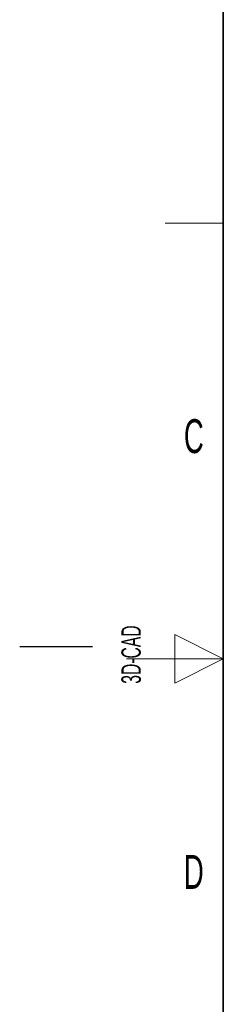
# Paper-space layout 'Blatt4' of a CAD drawing. Header units: millimetres. Extents: x 5 to 418, y 2 to 292.
# Tile 2 of 72: x 5 to 26, y 112 to 213. Entities that reach past the tile are written whole.
import ezdxf

# ---------------------------------------------------------------- set-up
doc = ezdxf.new("R2010")
doc.units = ezdxf.units.MM
doc.layers.add('SLD-0', color=7, linetype='Continuous')
doc.styles.add('SLDTEXTSTYLE0', font='TXT', dxfattribs={"width": 0.605})

psp = doc.layouts.new('Blatt4')

# ---------------------------------------------------------------- linework, layer by layer
at = {"layer": 'SLD-0', "lineweight": 35}
psp.add_line((26, 282.5), (26, 12), dxfattribs=at)
at = {"layer": 'SLD-0', "lineweight": 18}
for p, q in [((20, 192.25), (26, 192.25)), ((26, 147.25), (21, 149.75)), ((21, 149.75), (21, 144.75)), ((16, 147.25), (26, 147.25)), ((21, 144.75), (26, 147.25))]:
    psp.add_line(p, q, dxfattribs=at)
at = {"layer": 'SLD-0'}
psp.add_line((12.5, 148.5), (5, 148.5), dxfattribs=at)

# ---------------------------------------------------------------- texts
at = {"layer": 'SLD-0', "char_height": 3.5, "attachment_point": 2, "style": 'SLDTEXTSTYLE0'}
for s, insert in [('C', (22.96, 172)), ('D', (22.96, 127))]:
    psp.add_mtext(s, dxfattribs=dict(at, insert=insert))
at = {"layer": 'SLD-0', "insert": (15.49, 144.68), "char_height": 2, "attachment_point": 1, "rotation": 90, "style": 'SLDTEXTSTYLE0'}
psp.add_mtext('3D-CAD', dxfattribs=at)

doc.saveas('drawing.dxf')
